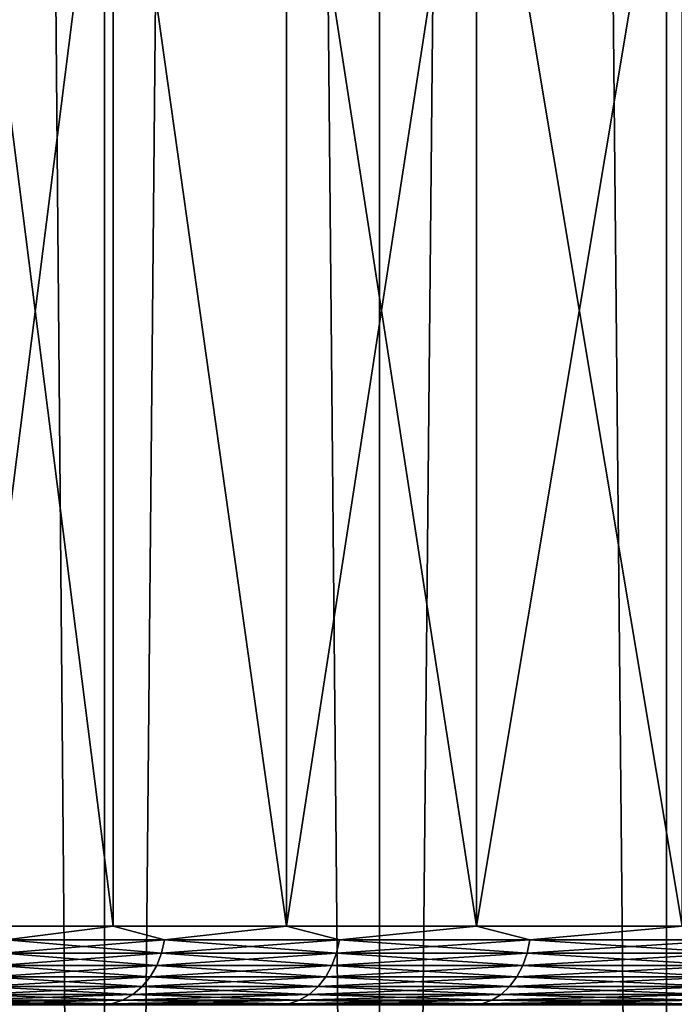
# Model space of a CAD drawing. Header units: metres. Extents: x -30 to 30, y -76 to 64.
# Tile 57 of 256: x -15.11 to -12.61, y -37.1 to -33.34. Entities that reach past the tile are written whole.
import ezdxf

# ---------------------------------------------------------------- set-up
doc = ezdxf.new("R2010")
doc.units = ezdxf.units.M
doc.layers.add('solid_508511', color=7, linetype='CONTINUOUS')

msp = doc.modelspace()

# ---------------------------------------------------------------- linework, layer by layer
at = {"layer": 'solid_508511'}
for points in [[(-15.783545, -54, -16.729607), (-15.78357, 57.5, -16.72958), (-14.784093, 57.5, -17.619038)], [(-14.784101, -54, 17.619034), (-14.784093, 57.5, 17.619038), (-15.78357, 57.5, 16.72958)], [(-15.783545, -54, 16.729607), (-14.784101, -54, 17.619034), (-15.78357, 57.5, 16.72958)], [(-14.784101, -54, -17.619034), (-15.783545, -54, -16.729607), (-14.784093, 57.5, -17.619038)], [(-14.784101, -54, -17.619034), (-14.784093, 57.5, -17.619038), (-13.734634, 57.5, -18.448843)], [(-13.734632, -54, -18.448845), (-14.784101, -54, -17.619034), (-13.734634, 57.5, -18.448843)], [(-14.784101, -54, 17.619034), (-13.734632, -54, 18.448845), (-14.784093, 57.5, 17.619038)], [(-13.734632, -54, 18.448845), (-13.734634, 57.5, 18.448843), (-14.784093, 57.5, 17.619038)], [(-13.734632, -54, -18.448845), (-13.734634, 57.5, -18.448843), (-12.638735, 57.5, -19.2162)], [(-12.638689, -54, 19.216232), (-12.638735, 57.5, 19.2162), (-13.734634, 57.5, 18.448843)], [(-13.734632, -54, 18.448845), (-12.638689, -54, 19.216232), (-13.734634, 57.5, 18.448843)], [(-12.638689, -54, -19.216232), (-13.734632, -54, -18.448845), (-12.638735, 57.5, -19.2162)], [(-12.638689, -54, -19.216232), (-12.638735, 57.5, -19.2162), (-11.499999, 57.5, -19.918583)], [(-11.499981, -54, 19.918594), (-11.499999, 57.5, 19.918583), (-12.638735, 57.5, 19.2162)], [(-12.638689, -54, 19.216232), (-11.499981, -54, 19.918594), (-12.638735, 57.5, 19.2162)], [(-11.499981, -54, -19.918594), (-12.638689, -54, -19.216232), (-11.499999, 57.5, -19.918583)], [(-15.346619, -36.799999, 8.410191), (-15.346813, -32.099998, 8.40984), (-14.750553, -32.099998, 9.416533)], [(-14.750608, -36.799999, -9.416451), (-14.750553, -32.099998, -9.416533), (-15.346813, -32.099998, -8.40984)], [(-15.346619, -36.799999, -8.410191), (-14.750608, -36.799999, -9.416451), (-15.346813, -32.099998, -8.40984)], [(-14.750608, -36.799999, 9.416451), (-15.346619, -36.799999, 8.410191), (-14.750553, -32.099998, 9.416533)], [(-14.088717, -36.799999, 10.380657), (-14.750608, -36.799999, 9.416451), (-14.750553, -32.099998, 9.416533)], [(-14.750608, -36.799999, -9.416451), (-14.088717, -36.799999, -10.380657), (-14.750553, -32.099998, -9.416533)], [(-14.088717, -36.799999, 10.380657), (-14.750553, -32.099998, 9.416533), (-14.088665, -32.099998, 10.380736)], [(-14.088717, -36.799999, -10.380657), (-14.088665, -32.099998, -10.380736), (-14.750553, -32.099998, -9.416533)], [(-14.088717, -36.799999, 10.380657), (-14.088665, -32.099998, 10.380736), (-13.364126, -32.099998, 11.298238)], [(-13.363903, -36.799999, 11.298499), (-14.088717, -36.799999, 10.380657), (-13.364126, -32.099998, 11.298238)], [(-14.088717, -36.799999, -10.380657), (-13.363904, -36.799999, -11.298499), (-14.088665, -32.099998, -10.380736)], [(-13.363904, -36.799999, -11.298499), (-13.364126, -32.099998, -11.298238), (-14.088665, -32.099998, -10.380736)], [(-13.363903, -36.799999, 11.298499), (-13.364126, -32.099998, 11.298238), (-12.579227, -32.099998, 12.16606)], [(-12.579403, -36.799999, -12.165879), (-12.579227, -32.099998, -12.16606), (-13.364126, -32.099998, -11.298238)], [(-13.363904, -36.799999, -11.298499), (-12.579403, -36.799999, -12.165879), (-13.364126, -32.099998, -11.298238)], [(-12.579403, -36.799999, 12.165879), (-13.363903, -36.799999, 11.298499), (-12.579227, -32.099998, 12.16606)], [(-15.159391, -36.852093, -8.752279), (-14.750608, -36.799999, -9.416451), (-15.346619, -36.799999, -8.410191)], [(-15.159391, -36.852093, 8.752279), (-15.346619, -36.799999, 8.410191), (-14.750608, -36.799999, 9.416451)], [(-15.159391, -36.852093, -8.752279), (-14.554508, -36.852093, -9.725011), (-14.750608, -36.799999, -9.416451)], [(-14.554508, -36.852093, 9.725011), (-15.159391, -36.852093, 8.752279), (-14.750608, -36.799999, 9.416451)], [(-14.554508, -36.852093, -9.725011), (-14.088717, -36.799999, -10.380657), (-14.750608, -36.799999, -9.416451)], [(-14.554508, -36.852093, 9.725011), (-14.750608, -36.799999, 9.416451), (-14.088717, -36.799999, 10.380657)], [(-14.554508, -36.852093, -9.725011), (-13.8873, -36.852093, -10.656099), (-14.088717, -36.799999, -10.380657)], [(-13.8873, -36.852093, 10.656099), (-14.554508, -36.852093, 9.725011), (-14.088717, -36.799999, 10.380657)], [(-13.8873, -36.852093, -10.656099), (-13.363904, -36.799999, -11.298499), (-14.088717, -36.799999, -10.380657)], [(-13.8873, -36.852093, 10.656099), (-14.088717, -36.799999, 10.380657), (-13.363903, -36.799999, 11.298499)], [(-13.8873, -36.852093, -10.656099), (-13.160624, -36.852093, -11.541557), (-13.363904, -36.799999, -11.298499)], [(-13.160624, -36.852093, 11.541557), (-13.8873, -36.852093, 10.656099), (-13.363903, -36.799999, 11.298499)], [(-13.160624, -36.852093, -11.541557), (-12.579403, -36.799999, -12.165879), (-13.363904, -36.799999, -11.298499)], [(-13.160624, -36.852093, 11.541557), (-13.363903, -36.799999, 11.298499), (-12.579403, -36.799999, 12.165879)], [(-13.160624, -36.852093, -11.541557), (-12.377591, -36.852093, -12.377591), (-12.579403, -36.799999, -12.165879)], [(-12.377591, -36.852093, 12.377591), (-13.160624, -36.852093, 11.541557), (-12.579403, -36.799999, 12.165879)], [(-15.171128, -36.902657, -8.759055), (-14.565776, -36.902657, -9.73254), (-15.159391, -36.852093, -8.752279)], [(-15.171128, -36.902657, 8.759055), (-15.159391, -36.852093, 8.752279), (-14.554508, -36.852093, 9.725011)], [(-14.565776, -36.902657, 9.73254), (-15.171128, -36.902657, 8.759055), (-14.554508, -36.852093, 9.725011)], [(-14.565776, -36.902657, -9.73254), (-14.554508, -36.852093, -9.725011), (-15.159391, -36.852093, -8.752279)], [(-14.565776, -36.902657, -9.73254), (-13.898051, -36.902657, -10.66435), (-14.554508, -36.852093, -9.725011)], [(-14.565776, -36.902657, 9.73254), (-14.554508, -36.852093, 9.725011), (-13.8873, -36.852093, 10.656099)], [(-13.898051, -36.902657, 10.66435), (-14.565776, -36.902657, 9.73254), (-13.8873, -36.852093, 10.656099)], [(-13.898051, -36.902657, -10.66435), (-13.8873, -36.852093, -10.656099), (-14.554508, -36.852093, -9.725011)], [(-13.898051, -36.902657, -10.66435), (-13.170813, -36.902657, -11.550492), (-13.8873, -36.852093, -10.656099)], [(-13.898051, -36.902657, 10.66435), (-13.8873, -36.852093, 10.656099), (-13.160624, -36.852093, 11.541557)], [(-13.170813, -36.902657, 11.550492), (-13.898051, -36.902657, 10.66435), (-13.160624, -36.852093, 11.541557)], [(-13.170813, -36.902657, -11.550492), (-13.160624, -36.852093, -11.541557), (-13.8873, -36.852093, -10.656099)], [(-13.170813, -36.902657, -11.550492), (-12.387175, -36.902657, -12.387175), (-13.160624, -36.852093, -11.541557)], [(-13.170813, -36.902657, 11.550492), (-13.160624, -36.852093, 11.541557), (-12.377591, -36.852093, 12.377591)], [(-12.387175, -36.902657, 12.387175), (-13.170813, -36.902657, 11.550492), (-12.377591, -36.852093, 12.377591)], [(-12.387175, -36.902657, -12.387175), (-12.377591, -36.852093, -12.377591), (-13.160624, -36.852093, -11.541557)], [(-15.190297, -36.950092, -8.770123), (-14.584181, -36.950092, -9.744838), (-15.171128, -36.902657, -8.759055)], [(-15.190297, -36.950092, 8.770123), (-15.171128, -36.902657, 8.759055), (-14.565776, -36.902657, 9.73254)], [(-14.584181, -36.950092, 9.744838), (-15.190297, -36.950092, 8.770123), (-14.565776, -36.902657, 9.73254)], [(-14.584181, -36.950092, -9.744838), (-14.565776, -36.902657, -9.73254), (-15.171128, -36.902657, -8.759055)], [(-14.584181, -36.950092, -9.744838), (-13.915612, -36.950092, -10.677824), (-14.565776, -36.902657, -9.73254)], [(-14.584181, -36.950092, 9.744838), (-14.565776, -36.902657, 9.73254), (-13.898051, -36.902657, 10.66435)], [(-13.915612, -36.950092, 10.677824), (-14.584181, -36.950092, 9.744838), (-13.898051, -36.902657, 10.66435)], [(-13.915612, -36.950092, -10.677824), (-13.898051, -36.902657, -10.66435), (-14.565776, -36.902657, -9.73254)], [(-13.915612, -36.950092, -10.677824), (-13.187454, -36.950092, -11.565087), (-13.898051, -36.902657, -10.66435)], [(-13.915612, -36.950092, 10.677824), (-13.898051, -36.902657, 10.66435), (-13.170813, -36.902657, 11.550492)], [(-13.187454, -36.950092, 11.565087), (-13.915612, -36.950092, 10.677824), (-13.170813, -36.902657, 11.550492)], [(-13.187454, -36.950092, -11.565087), (-13.170813, -36.902657, -11.550492), (-13.898051, -36.902657, -10.66435)], [(-13.187454, -36.950092, -11.565087), (-12.402826, -36.950092, -12.402826), (-13.170813, -36.902657, -11.550492)], [(-13.187454, -36.950092, 11.565087), (-13.170813, -36.902657, 11.550492), (-12.387175, -36.902657, 12.387175)], [(-12.402826, -36.950092, 12.402826), (-13.187454, -36.950092, 11.565087), (-12.387175, -36.902657, 12.387175)], [(-12.402826, -36.950092, -12.402826), (-12.387175, -36.902657, -12.387175), (-13.170813, -36.902657, -11.550492)], [(-15.216315, -36.992958, -8.785144), (-14.60916, -36.992958, -9.761529), (-15.190297, -36.950092, -8.770123)], [(-15.216315, -36.992958, 8.785144), (-15.190297, -36.950092, 8.770123), (-14.584181, -36.950092, 9.744838)], [(-14.60916, -36.992958, 9.761529), (-15.216315, -36.992958, 8.785144), (-14.584181, -36.950092, 9.744838)], [(-14.60916, -36.992958, -9.761529), (-14.584181, -36.950092, -9.744838), (-15.190297, -36.950092, -8.770123)], [(-14.60916, -36.992958, -9.761529), (-13.939446, -36.992958, -10.696114), (-14.584181, -36.950092, -9.744838)], [(-14.60916, -36.992958, 9.761529), (-14.584181, -36.950092, 9.744838), (-13.915612, -36.950092, 10.677824)], [(-13.939446, -36.992958, 10.696114), (-14.60916, -36.992958, 9.761529), (-13.915612, -36.950092, 10.677824)], [(-13.939446, -36.992958, -10.696114), (-13.915612, -36.950092, -10.677824), (-14.584181, -36.950092, -9.744838)], [(-13.939446, -36.992958, -10.696114), (-13.210042, -36.992958, -11.584896), (-13.915612, -36.950092, -10.677824)], [(-13.939446, -36.992958, 10.696114), (-13.915612, -36.950092, 10.677824), (-13.187454, -36.950092, 11.565087)], [(-13.210042, -36.992958, 11.584896), (-13.939446, -36.992958, 10.696114), (-13.187454, -36.950092, 11.565087)], [(-13.210042, -36.992958, -11.584896), (-13.187454, -36.950092, -11.565087), (-13.915612, -36.950092, -10.677824)], [(-13.210042, -36.992958, -11.584896), (-12.424069, -36.992958, -12.424069), (-13.187454, -36.950092, -11.565087)], [(-13.210042, -36.992958, 11.584896), (-13.187454, -36.950092, 11.565087), (-12.402826, -36.950092, 12.402826)], [(-12.424069, -36.992958, 12.424069), (-13.210042, -36.992958, 11.584896), (-12.402826, -36.950092, 12.402826)], [(-12.424069, -36.992958, -12.424069), (-12.402826, -36.950092, -12.402826), (-13.187454, -36.950092, -11.565087)], [(-15.24839, -37.029949, -8.803662), (-14.639955, -37.029949, -9.782105), (-15.216315, -36.992958, -8.785144)], [(-15.24839, -37.029949, 8.803662), (-15.216315, -36.992958, 8.785144), (-14.60916, -36.992958, 9.761529)], [(-14.639955, -37.029949, 9.782105), (-15.24839, -37.029949, 8.803662), (-14.60916, -36.992958, 9.761529)], [(-14.639955, -37.029949, -9.782105), (-14.60916, -36.992958, -9.761529), (-15.216315, -36.992958, -8.785144)], [(-14.639955, -37.029949, -9.782105), (-13.968829, -37.029949, -10.718659), (-14.60916, -36.992958, -9.761529)], [(-14.639955, -37.029949, 9.782105), (-14.60916, -36.992958, 9.761529), (-13.939446, -36.992958, 10.696114)], [(-13.968829, -37.029949, 10.718659), (-14.639955, -37.029949, 9.782105), (-13.939446, -36.992958, 10.696114)], [(-13.968829, -37.029949, -10.718659), (-13.939446, -36.992958, -10.696114), (-14.60916, -36.992958, -9.761529)], [(-13.968829, -37.029949, -10.718659), (-13.237887, -37.029949, -11.609316), (-13.939446, -36.992958, -10.696114)], [(-13.968829, -37.029949, 10.718659), (-13.939446, -36.992958, 10.696114), (-13.210042, -36.992958, 11.584896)], [(-13.237887, -37.029949, 11.609316), (-13.968829, -37.029949, 10.718659), (-13.210042, -36.992958, 11.584896)], [(-13.237887, -37.029949, -11.609316), (-13.210042, -36.992958, -11.584896), (-13.939446, -36.992958, -10.696114)], [(-13.237887, -37.029949, -11.609316), (-12.450258, -37.029949, -12.450258), (-13.210042, -36.992958, -11.584896)], [(-13.237887, -37.029949, 11.609316), (-13.210042, -36.992958, 11.584896), (-12.424069, -36.992958, 12.424069)], [(-12.450258, -37.029949, 12.450258), (-13.237887, -37.029949, 11.609316), (-12.424069, -36.992958, 12.424069)], [(-12.450258, -37.029949, -12.450258), (-12.424069, -36.992958, -12.424069), (-13.210042, -36.992958, -11.584896)], [(-15.285544, -37.059937, -8.825113), (-14.675627, -37.059937, -9.805941), (-15.24839, -37.029949, -8.803662)], [(-15.285544, -37.059937, 8.825113), (-15.24839, -37.029949, 8.803662), (-14.639955, -37.029949, 9.782105)], [(-14.675627, -37.059937, 9.805941), (-15.285544, -37.059937, 8.825113), (-14.639955, -37.029949, 9.782105)], [(-14.675627, -37.059937, -9.805941), (-14.639955, -37.029949, -9.782105), (-15.24839, -37.029949, -8.803662)], [(-14.675627, -37.059937, -9.805941), (-14.002867, -37.059937, -10.744778), (-14.639955, -37.029949, -9.782105)], [(-14.675627, -37.059937, 9.805941), (-14.639955, -37.029949, 9.782105), (-13.968829, -37.029949, 10.718659)], [(-14.002867, -37.059937, 10.744778), (-14.675627, -37.059937, 9.805941), (-13.968829, -37.029949, 10.718659)], [(-14.002867, -37.059937, -10.744778), (-13.968829, -37.029949, -10.718659), (-14.639955, -37.029949, -9.782105)], [(-14.002867, -37.059937, -10.744778), (-13.270144, -37.059937, -11.637603), (-13.968829, -37.029949, -10.718659)], [(-14.002867, -37.059937, 10.744778), (-13.968829, -37.029949, 10.718659), (-13.237887, -37.029949, 11.609316)], [(-13.270144, -37.059937, 11.637603), (-14.002867, -37.059937, 10.744778), (-13.237887, -37.029949, 11.609316)], [(-13.270144, -37.059937, -11.637603), (-13.237887, -37.029949, -11.609316), (-13.968829, -37.029949, -10.718659)], [(-13.270144, -37.059937, -11.637603), (-12.480595, -37.059937, -12.480595), (-13.237887, -37.029949, -11.609316)], [(-13.270144, -37.059937, 11.637603), (-13.237887, -37.029949, 11.609316), (-12.450258, -37.029949, 12.450258)], [(-12.480595, -37.059937, 12.480595), (-13.270144, -37.059937, 11.637603), (-12.450258, -37.029949, 12.450258)], [(-12.480595, -37.059937, -12.480595), (-12.450258, -37.029949, -12.450258), (-13.237887, -37.029949, -11.609316)], [(-15.326649, -37.082016, -8.848845), (-14.715091, -37.082016, -9.83231), (-15.285544, -37.059937, -8.825113)], [(-15.326649, -37.082016, 8.848845), (-15.285544, -37.059937, 8.825113), (-14.675627, -37.059937, 9.805941)], [(-14.715091, -37.082016, 9.83231), (-15.326649, -37.082016, 8.848845), (-14.675627, -37.059937, 9.805941)], [(-14.715091, -37.082016, -9.83231), (-14.675627, -37.059937, -9.805941), (-15.285544, -37.059937, -8.825113)], [(-14.715091, -37.082016, -9.83231), (-14.040521, -37.082016, -10.77367), (-14.675627, -37.059937, -9.805941)], [(-14.715091, -37.082016, 9.83231), (-14.675627, -37.059937, 9.805941), (-14.002867, -37.059937, 10.744778)], [(-14.040521, -37.082016, 10.77367), (-14.715091, -37.082016, 9.83231), (-14.002867, -37.059937, 10.744778)], [(-14.040521, -37.082016, -10.77367), (-14.002867, -37.059937, -10.744778), (-14.675627, -37.059937, -9.805941)], [(-14.040521, -37.082016, -10.77367), (-13.305827, -37.082016, -11.668898), (-14.002867, -37.059937, -10.744778)], [(-14.040521, -37.082016, 10.77367), (-14.002867, -37.059937, 10.744778), (-13.270144, -37.059937, 11.637603)], [(-13.305827, -37.082016, 11.668898), (-14.040521, -37.082016, 10.77367), (-13.270144, -37.059937, 11.637603)], [(-13.305827, -37.082016, -11.668898), (-13.270144, -37.059937, -11.637603), (-14.002867, -37.059937, -10.744778)], [(-13.305827, -37.082016, -11.668898), (-12.514156, -37.082016, -12.514156), (-13.270144, -37.059937, -11.637603)], [(-13.305827, -37.082016, 11.668898), (-13.270144, -37.059937, 11.637603), (-12.480595, -37.059937, 12.480595)], [(-12.514156, -37.082016, 12.514156), (-13.305827, -37.082016, 11.668898), (-12.480595, -37.059937, 12.480595)], [(-12.514156, -37.082016, -12.514156), (-12.480595, -37.059937, -12.480595), (-13.270144, -37.059937, -11.637603)], [(-15.37045, -37.095505, -8.874133), (-15.608851, -37.099998, -8.555915), (-15.002387, -37.099998, -9.579581)], [(-15.37045, -37.095505, 8.874133), (-15.002377, -37.099998, 9.579597), (-15.608842, -37.099998, 8.555931)], [(-15.37045, -37.095505, -8.874133), (-14.757144, -37.095505, -9.860409), (-15.326649, -37.082016, -8.848845)], [(-15.37045, -37.095505, 8.874133), (-15.326649, -37.082016, 8.848845), (-14.715091, -37.082016, 9.83231)], [(-14.757144, -37.095505, 9.860409), (-15.37045, -37.095505, 8.874133), (-14.715091, -37.082016, 9.83231)], [(-14.757144, -37.095505, 9.860409), (-15.002377, -37.099998, 9.579597), (-15.37045, -37.095505, 8.874133)], [(-15.37045, -37.095505, -8.874133), (-15.002387, -37.099998, -9.579581), (-14.757144, -37.095505, -9.860409)], [(-14.757144, -37.095505, -9.860409), (-14.715091, -37.082016, -9.83231), (-15.326649, -37.082016, -8.848845)], [(-14.757144, -37.095505, -9.860409), (-15.002387, -37.099998, -9.579581), (-14.328935, -37.099998, -10.560377)], [(-14.757144, -37.095505, 9.860409), (-14.328924, -37.099998, 10.560392), (-15.002377, -37.099998, 9.579597)], [(-14.757144, -37.095505, -9.860409), (-14.080647, -37.095505, -10.804461), (-14.715091, -37.082016, -9.83231)], [(-14.757144, -37.095505, 9.860409), (-14.715091, -37.082016, 9.83231), (-14.040521, -37.082016, 10.77367)], [(-14.080647, -37.095505, 10.804461), (-14.757144, -37.095505, 9.860409), (-14.040521, -37.082016, 10.77367)], [(-14.080647, -37.095505, 10.804461), (-14.328924, -37.099998, 10.560392), (-14.757144, -37.095505, 9.860409)], [(-14.757144, -37.095505, -9.860409), (-14.328935, -37.099998, -10.560377), (-14.080647, -37.095505, -10.804461)], [(-14.080647, -37.095505, -10.804461), (-14.040521, -37.082016, -10.77367), (-14.715091, -37.082016, -9.83231)], [(-14.080647, -37.095505, -10.804461), (-14.328935, -37.099998, -10.560377), (-13.591396, -37.099998, -11.49408)], [(-14.080647, -37.095505, 10.804461), (-13.591385, -37.099998, 11.494093), (-14.328924, -37.099998, 10.560392)], [(-14.080647, -37.095505, -10.804461), (-13.343853, -37.095505, -11.702246), (-14.040521, -37.082016, -10.77367)], [(-14.080647, -37.095505, 10.804461), (-14.040521, -37.082016, 10.77367), (-13.305827, -37.082016, 11.668898)], [(-13.343853, -37.095505, 11.702246), (-14.080647, -37.095505, 10.804461), (-13.305827, -37.082016, 11.668898)], [(-13.343853, -37.095505, 11.702246), (-13.591385, -37.099998, 11.494093), (-14.080647, -37.095505, 10.804461)], [(-14.080647, -37.095505, -10.804461), (-13.591396, -37.099998, -11.49408), (-13.343853, -37.095505, -11.702246)], [(-13.343853, -37.095505, -11.702246), (-13.305827, -37.082016, -11.668898), (-14.040521, -37.082016, -10.77367)], [(-13.343853, -37.095505, -11.702246), (-13.591396, -37.099998, -11.49408), (-12.793156, -37.099998, -12.376395)], [(-13.343853, -37.095505, 11.702246), (-12.793143, -37.099998, 12.376409), (-13.591385, -37.099998, 11.494093)], [(-13.343853, -37.095505, -11.702246), (-12.54992, -37.095505, -12.54992), (-13.305827, -37.082016, -11.668898)], [(-13.343853, -37.095505, 11.702246), (-13.305827, -37.082016, 11.668898), (-12.514156, -37.082016, 12.514156)], [(-12.54992, -37.095505, 12.54992), (-13.343853, -37.095505, 11.702246), (-12.514156, -37.082016, 12.514156)], [(-12.54992, -37.095505, 12.54992), (-12.793143, -37.099998, 12.376409), (-13.343853, -37.095505, 11.702246)], [(-13.343853, -37.095505, -11.702246), (-12.793156, -37.099998, -12.376395), (-12.54992, -37.095505, -12.54992)], [(-12.54992, -37.095505, -12.54992), (-12.514156, -37.082016, -12.514156), (-13.305827, -37.082016, -11.668898)], [(-12.54992, -37.095505, -12.54992), (-12.793156, -37.099998, -12.376395), (-11.937801, -37.099998, -13.203365)], [(-12.54992, -37.095505, 12.54992), (-11.937788, -37.099998, 13.203377), (-12.793143, -37.099998, 12.376409)]]:
    msp.add_3dface(points, dxfattribs=at)

doc.saveas('drawing.dxf')
